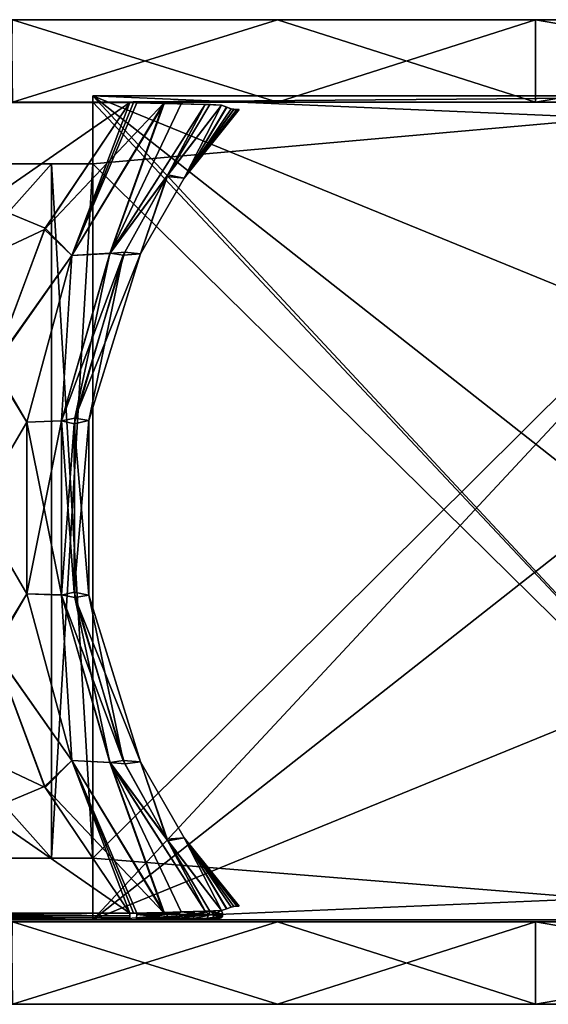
# Model space of a CAD drawing. Header units: millimetres. Extents: x -229 to 223, y -44 to 475.
# Tile 9 of 81: x 13 to 39, y -44 to 4. Entities that reach past the tile are written whole.
import ezdxf

# ---------------------------------------------------------------- set-up
doc = ezdxf.new("R2010")
doc.units = ezdxf.units.MM
doc.header["$LTSCALE"] = 52.148148
for name, color, linetype in [('1', 7, 'CONTINUOUS'), ('11', 7, 'CONTINUOUS'), ('12', 7, 'CONTINUOUS'), ('2', 7, 'CONTINUOUS'), ('27', 7, 'CONTINUOUS'), ('28', 7, 'CONTINUOUS'), ('3', 7, 'CONTINUOUS'), ('30', 7, 'CONTINUOUS'), ('31', 7, 'CONTINUOUS'), ('32', 7, 'CONTINUOUS'), ('33', 7, 'CONTINUOUS'), ('34', 7, 'CONTINUOUS'), ('35', 7, 'CONTINUOUS'), ('36', 7, 'CONTINUOUS'), ('37', 7, 'CONTINUOUS'), ('4', 7, 'CONTINUOUS'), ('83', 7, 'CONTINUOUS'), ('84', 7, 'CONTINUOUS'), ('85', 7, 'CONTINUOUS'), ('86', 7, 'CONTINUOUS')]:
    doc.layers.add(name, color=color, linetype=linetype)

msp = doc.modelspace()

# ---------------------------------------------------------------- linework, layer by layer
at = {"layer": '1', "linetype": 'Continuous'}
for points in [[(-107.704, 0, -13.117), (108.5, 0), (-108.5, 0), (-107.704, 0, -13.117)], [(-108.5, 0), (108.5, 0), (107.704, 0, 13.117), (-108.5, 0)], [(-107.707, 0, 13.09), (-108.5, 0), (107.704, 0, 13.117), (-107.707, 0, 13.09)], [(-105.341, 0, 25.988), (-107.707, 0, 13.09), (107.704, 0, 13.117), (-105.341, 0, 25.988)], [(107.707, 0, -13.09), (108.5, 0), (-107.704, 0, -13.117), (107.707, 0, -13.09)], [(105.341, 0, -25.988), (107.707, 0, -13.09), (-107.704, 0, -13.117), (105.341, 0, -25.988)], [(-105.327, 0, -26.043), (105.341, 0, -25.988), (-107.704, 0, -13.117), (-105.327, 0, -26.043)], [(-96.071, 0, 50.424), (-105.341, 0, 25.988), (101.409, 0, 38.577), (-96.071, 0, 50.424)], [(101.409, 0, 38.577), (-105.341, 0, 25.988), (105.327, 0, 26.043), (101.409, 0, 38.577)], [(105.327, 0, 26.043), (-105.341, 0, 25.988), (107.704, 0, 13.117), (105.327, 0, 26.043)], [(-101.409, 0, -38.577), (105.341, 0, -25.988), (-105.327, 0, -26.043), (-101.409, 0, -38.577)], [(96.071, 0, -50.424), (105.341, 0, -25.988), (-101.409, 0, -38.577), (96.071, 0, -50.424)], [(-96.024, 0, -50.513), (96.071, 0, -50.424), (-101.409, 0, -38.577), (-96.024, 0, -50.513)], [(-81.22, 0, 71.94), (-96.071, 0, 50.424), (96.024, 0, 50.513), (-81.22, 0, 71.94)], [(96.024, 0, 50.513), (-96.071, 0, 50.424), (101.409, 0, 38.577), (96.024, 0, 50.513)], [(81.22, 0, -71.94), (96.071, 0, -50.424), (-96.024, 0, -50.513), (81.22, 0, -71.94)], [(-81.161, 0, -72.007), (81.22, 0, -71.94), (-96.024, 0, -50.513), (-81.161, 0, -72.007)], [(-61.642, 0, 89.289), (-81.22, 0, 71.94), (81.161, 0, 72.007), (-61.642, 0, 89.289)], [(81.161, 0, 72.007), (-81.22, 0, 71.94), (96.024, 0, 50.513), (81.161, 0, 72.007)], [(61.642, 0, -89.289), (81.22, 0, -71.94), (-81.161, 0, -72.007), (61.642, 0, -89.289)], [(-61.604, 0, -89.315), (61.642, 0, -89.289), (-81.161, 0, -72.007), (-61.604, 0, -89.315)], [(-38.482, 0, 101.446), (-61.642, 0, 89.289), (38.486, 0, 101.445), (-38.482, 0, 101.446)], [(38.486, 0, 101.445), (-61.642, 0, 89.289), (61.604, 0, 89.315), (38.486, 0, 101.445)], [(61.604, 0, 89.315), (-61.642, 0, 89.289), (81.161, 0, 72.007), (61.604, 0, 89.315)], [(-38.486, 0, -101.445), (61.642, 0, -89.289), (-61.604, 0, -89.315), (-38.486, 0, -101.445)], [(38.482, 0, -101.446), (61.642, 0, -89.289), (-38.486, 0, -101.445), (38.482, 0, -101.446)], [(-13.108, 0, -107.705), (38.482, 0, -101.446), (-38.486, 0, -101.445), (-13.108, 0, -107.705)], [(13.108, 0, 107.705), (-38.482, 0, 101.446), (38.486, 0, 101.445), (13.108, 0, 107.705)], [(25.952, 0, -105.35), (38.482, 0, -101.446), (-13.108, 0, -107.705), (25.952, 0, -105.35)], [(13.048, 0, -107.712), (25.952, 0, -105.35), (-13.108, 0, -107.705), (13.048, 0, -107.712)]]:
    msp.add_3dface(points, dxfattribs=at)
at = {"layer": '11', "linetype": 'Continuous'}
for points in [[(17, -39.7, -82.75), (17, -36.7, -82.75), (54.25, 0.3, -82.75), (17, -39.7, -82.75)], [(54.25, 0.3, -82.75), (17, -36.7, -82.75), (17, -3, -82.75), (54.25, 0.3, -82.75)], [(50.464, -13.37, -82.75), (17, -39.7, -82.75), (54.25, 0.3, -82.75), (50.464, -13.37, -82.75)], [(17, 0.3, -82.75), (54.25, 0.3, -82.75), (17, 0, -82.75), (17, 0.3, -82.75)], [(17, 0, -82.75), (54.25, 0.3, -82.75), (17, -3, -82.75), (17, 0, -82.75)], [(15, -36.7, -82.75), (-15, -36.7, -82.75), (15, -3, -82.75), (15, -36.7, -82.75)], [(15, -3, -82.75), (-15, -36.7, -82.75), (-15, -3, -82.75), (15, -3, -82.75)], [(17, -36.7, -82.75), (15, -36.7, -82.75), (17, -3, -82.75), (17, -36.7, -82.75)], [(17, -3, -82.75), (15, -36.7, -82.75), (15, -3, -82.75), (17, -3, -82.75)], [(50.464, -26.03, -82.75), (17, -39.7, -82.75), (50.464, -13.37, -82.75), (50.464, -26.03, -82.75)], [(54.25, -38.107, -82.75), (17, -39.7, -82.75), (50.464, -26.03, -82.75), (54.25, -38.107, -82.75)], [(54.25, -39.7, -82.75), (17, -39.7, -82.75), (54.25, -38.107, -82.75), (54.25, -39.7, -82.75)]]:
    msp.add_3dface(points, dxfattribs=at)
at = {"layer": '12', "linetype": 'Continuous'}
for points in [[(17, 0.3, 82.75), (17, 0, 82.75), (54.25, -39.7, 82.75), (17, 0.3, 82.75)], [(54.25, 0.3, 82.75), (17, 0.3, 82.75), (54.25, -1.293, 82.75), (54.25, 0.3, 82.75)], [(54.25, -1.293, 82.75), (17, 0.3, 82.75), (50.464, -13.37, 82.75), (54.25, -1.293, 82.75)], [(50.464, -13.37, 82.75), (17, 0.3, 82.75), (50.464, -26.03, 82.75), (50.464, -13.37, 82.75)], [(50.464, -26.03, 82.75), (17, 0.3, 82.75), (54.25, -39.7, 82.75), (50.464, -26.03, 82.75)], [(17, 0, 82.75), (17, -3, 82.75), (54.25, -39.7, 82.75), (17, 0, 82.75)], [(15, -3, 82.75), (-15, -3, 82.75), (15, -36.7, 82.75), (15, -3, 82.75)], [(15, -36.7, 82.75), (-15, -3, 82.75), (-15, -36.7, 82.75), (15, -36.7, 82.75)], [(17, -3, 82.75), (15, -3, 82.75), (17, -36.7, 82.75), (17, -3, 82.75)], [(17, -36.7, 82.75), (15, -3, 82.75), (15, -36.7, 82.75), (17, -36.7, 82.75)], [(54.25, -39.7, 82.75), (17, -3, 82.75), (17, -36.7, 82.75), (54.25, -39.7, 82.75)], [(17, -39.7, 82.75), (54.25, -39.7, 82.75), (17, -36.7, 82.75), (17, -39.7, 82.75)]]:
    msp.add_3dface(points, dxfattribs=at)
at = {"layer": '2', "linetype": 'Continuous'}
for points in [[(25.952, 0, -105.35), (13.048, 0, -107.712), (13.108, 4, -107.705), (25.952, 0, -105.35)], [(38.486, 4, -101.445), (25.952, 0, -105.35), (13.108, 4, -107.705), (38.486, 4, -101.445)], [(38.482, 0, -101.446), (25.952, 0, -105.35), (38.486, 4, -101.445), (38.482, 0, -101.446)], [(61.642, 0, -89.289), (38.482, 0, -101.446), (61.604, 4, -89.315), (61.642, 0, -89.289)], [(61.604, 4, -89.315), (38.482, 0, -101.446), (38.486, 4, -101.445), (61.604, 4, -89.315)]]:
    msp.add_3dface(points, dxfattribs=at)
at = {"layer": '27', "linetype": 'Continuous'}
for points in [[(0, -0.021, -106.384), (18.8, -0.021, -104.711), (14.684, -6.122, -103.964), (0, -0.021, -106.384)], [(12.187, -12.791, -103.36), (0, -0.021, -106.384), (14.684, -6.122, -103.964), (12.187, -12.791, -103.36)], [(0, -39.379, -106.384), (0, -26.329, -104.05), (18.8, -39.379, -104.711), (0, -39.379, -106.384)], [(18.8, -39.379, -104.711), (0, -26.329, -104.05), (14.686, -33.282, -103.965), (18.8, -39.379, -104.711)], [(14.686, -33.282, -103.965), (0, -26.329, -104.05), (12.188, -26.614, -103.36), (14.686, -33.282, -103.965)]]:
    msp.add_3dface(points, dxfattribs=at)
at = {"layer": '28', "linetype": 'Continuous'}
for points in [[(0, -39.379, -106.384), (18.8, -39.379, -104.711), (18.801, -39.499, -104.713), (0, -39.379, -106.384)], [(0, -39.526, -106.38), (0, -39.379, -106.384), (18.801, -39.499, -104.713), (0, -39.526, -106.38)], [(18.792, -39.603, -104.663), (0, -39.526, -106.38), (18.801, -39.499, -104.713), (18.792, -39.603, -104.663)], [(0, -39.654, -106.28), (0, -39.526, -106.38), (18.792, -39.603, -104.663), (0, -39.654, -106.28)], [(18.757, -39.694, -104.469), (0, -39.654, -106.28), (18.792, -39.603, -104.663), (18.757, -39.694, -104.469)], [(0, -39.694, -106.139), (0, -39.654, -106.28), (18.757, -39.694, -104.469), (0, -39.694, -106.139)]]:
    msp.add_3dface(points, dxfattribs=at)
at = {"layer": '3', "linetype": 'Continuous'}
for points in [[(13.048, 4, 107.712), (13.108, 0, 107.705), (25.952, 4, 105.35), (13.048, 4, 107.712)], [(13.108, 0, 107.705), (38.486, 0, 101.445), (25.952, 4, 105.35), (13.108, 0, 107.705)], [(25.952, 4, 105.35), (38.486, 0, 101.445), (38.482, 4, 101.446), (25.952, 4, 105.35)], [(38.486, 0, 101.445), (61.604, 0, 89.315), (38.482, 4, 101.446), (38.486, 0, 101.445)], [(38.482, 4, 101.446), (61.604, 0, 89.315), (61.642, 4, 89.289), (38.482, 4, 101.446)]]:
    msp.add_3dface(points, dxfattribs=at)
at = {"layer": '30', "linetype": 'Continuous'}
for points in [[(14.684, -6.122, -103.964), (18.8, -0.021, -104.711), (15.975, -7.441, -103.186), (14.684, -6.122, -103.964)], [(15.975, -7.441, -103.186), (18.8, -0.021, -104.711), (18.967, -0.026, -104.677), (15.975, -7.441, -103.186)], [(19.133, -0.03, -104.64), (15.975, -7.441, -103.186), (18.967, -0.026, -104.677), (19.133, -0.03, -104.64)], [(20.468, -0.064, -104.171), (15.975, -7.441, -103.186), (19.133, -0.03, -104.64), (20.468, -0.064, -104.171)], [(20.468, -0.064, -104.171), (17.833, -7.341, -101.499), (15.975, -7.441, -103.186), (20.468, -0.064, -104.171)], [(21.285, -0.084, -103.7), (17.833, -7.341, -101.499), (20.468, -0.064, -104.171), (21.285, -0.084, -103.7)], [(22.452, -0.117, -102.585), (17.833, -7.341, -101.499), (21.285, -0.084, -103.7), (22.452, -0.117, -102.585)], [(17.833, -7.341, -101.499), (22.452, -0.117, -102.585), (20.582, -3.616, -99.886), (17.833, -7.341, -101.499)], [(22.452, -0.117, -102.585), (22.672, -0.122, -102.261), (20.582, -3.616, -99.886), (22.452, -0.117, -102.585)], [(22.672, -0.122, -102.261), (23.242, -0.151, -100.433), (20.582, -3.616, -99.886), (22.672, -0.122, -102.261)], [(18.472, -7.439, -99.301), (17.833, -7.341, -101.499), (20.582, -3.616, -99.886), (18.472, -7.439, -99.301)], [(12.187, -12.791, -103.36), (14.684, -6.122, -103.964), (15.975, -7.441, -103.186), (12.187, -12.791, -103.36)], [(12.187, -12.791, -103.36), (15.975, -7.441, -103.186), (13.793, -15.532, -102.465), (12.187, -12.791, -103.36)], [(15.975, -7.441, -103.186), (15.48, -15.469, -100.7), (13.793, -15.532, -102.465), (15.975, -7.441, -103.186)], [(15.48, -15.469, -100.7), (17.833, -7.341, -101.499), (18.472, -7.439, -99.301), (15.48, -15.469, -100.7)], [(17.833, -7.341, -101.499), (15.48, -15.469, -100.7), (15.975, -7.441, -103.186), (17.833, -7.341, -101.499)], [(16.088, -15.612, -98.489), (15.48, -15.469, -100.7), (18.472, -7.439, -99.301), (16.088, -15.612, -98.489)], [(11.355, -19.7, -103.134), (12.187, -12.791, -103.36), (13.793, -15.532, -102.465), (11.355, -19.7, -103.134)], [(11.355, -19.7, -103.134), (13.793, -15.532, -102.465), (13.793, -23.865, -102.465), (11.355, -19.7, -103.134)], [(15.48, -15.469, -100.7), (15.479, -23.924, -100.7), (13.793, -15.532, -102.465), (15.48, -15.469, -100.7)], [(13.793, -15.532, -102.465), (15.479, -23.924, -100.7), (13.793, -23.865, -102.465), (13.793, -15.532, -102.465)], [(15.479, -23.924, -100.7), (15.48, -15.469, -100.7), (16.088, -15.612, -98.489), (15.479, -23.924, -100.7)], [(16.126, -24.05, -98.503), (15.479, -23.924, -100.7), (16.088, -15.612, -98.489), (16.126, -24.05, -98.503)], [(12.188, -26.614, -103.36), (11.355, -19.7, -103.134), (13.793, -23.865, -102.465), (12.188, -26.614, -103.36)], [(12.188, -26.614, -103.36), (13.793, -23.865, -102.465), (15.973, -31.956, -103.186), (12.188, -26.614, -103.36)], [(13.793, -23.865, -102.465), (15.479, -23.924, -100.7), (15.973, -31.956, -103.186), (13.793, -23.865, -102.465)], [(17.83, -32.053, -101.498), (15.479, -23.924, -100.7), (16.126, -24.05, -98.503), (17.83, -32.053, -101.498)], [(15.479, -23.924, -100.7), (17.83, -32.053, -101.498), (15.973, -31.956, -103.186), (15.479, -23.924, -100.7)], [(18.547, -32.122, -99.324), (17.83, -32.053, -101.498), (16.126, -24.05, -98.503), (18.547, -32.122, -99.324)], [(14.686, -33.282, -103.965), (12.188, -26.614, -103.36), (15.973, -31.956, -103.186), (14.686, -33.282, -103.965)], [(14.686, -33.282, -103.965), (15.973, -31.956, -103.186), (20.428, -39.338, -104.191), (14.686, -33.282, -103.965)], [(15.973, -31.956, -103.186), (17.83, -32.053, -101.498), (20.428, -39.338, -104.191), (15.973, -31.956, -103.186)], [(22.455, -39.283, -102.58), (17.83, -32.053, -101.498), (20.636, -35.867, -99.899), (22.455, -39.283, -102.58)], [(17.83, -32.053, -101.498), (22.455, -39.283, -102.58), (20.428, -39.338, -104.191), (17.83, -32.053, -101.498)], [(20.636, -35.867, -99.899), (17.83, -32.053, -101.498), (18.547, -32.122, -99.324), (20.636, -35.867, -99.899)], [(18.8, -39.379, -104.711), (14.686, -33.282, -103.965), (20.428, -39.338, -104.191), (18.8, -39.379, -104.711)], [(23.242, -39.249, -100.433), (22.455, -39.283, -102.58), (20.636, -35.867, -99.899), (23.242, -39.249, -100.433)], [(18.8, -39.379, -104.711), (20.428, -39.338, -104.191), (18.967, -39.374, -104.677), (18.8, -39.379, -104.711)], [(18.967, -39.374, -104.677), (20.428, -39.338, -104.191), (19.133, -39.37, -104.64), (18.967, -39.374, -104.677)], [(20.428, -39.338, -104.191), (22.455, -39.283, -102.58), (21.364, -39.313, -103.643), (20.428, -39.338, -104.191)], [(22.716, -39.275, -102.185), (22.455, -39.283, -102.58), (23.242, -39.249, -100.433), (22.716, -39.275, -102.185)]]:
    msp.add_3dface(points, dxfattribs=at)
at = {"layer": '31', "linetype": 'Continuous'}
for points in [[(20.582, -3.616, -99.886), (23.242, -0.151, -100.433), (21.435, -3.689, -82.75), (20.582, -3.616, -99.886)], [(23.242, -0.151, -100.433), (23.484, -0.239, -94.966), (21.435, -3.689, -82.75), (23.242, -0.151, -100.433)], [(23.484, -0.239, -94.966), (23.718, -0.32, -89.769), (21.435, -3.689, -82.75), (23.484, -0.239, -94.966)], [(23.718, -0.32, -89.769), (23.848, -0.352, -87.059), (21.435, -3.689, -82.75), (23.718, -0.32, -89.769)], [(23.848, -0.352, -87.059), (23.99, -0.366, -84.474), (21.435, -3.689, -82.75), (23.848, -0.352, -87.059)], [(24.041, -0.366, -83.612), (24.092, -0.367, -82.75), (21.435, -3.689, -82.75), (24.041, -0.366, -83.612)], [(23.99, -0.366, -84.474), (24.041, -0.366, -83.612), (21.435, -3.689, -82.75), (23.99, -0.366, -84.474)], [(18.472, -7.439, -99.301), (20.582, -3.616, -99.886), (19.306, -7.368, -82.75), (18.472, -7.439, -99.301)], [(19.306, -7.368, -82.75), (20.582, -3.616, -99.886), (21.435, -3.689, -82.75), (19.306, -7.368, -82.75)], [(16.088, -15.612, -98.489), (18.472, -7.439, -99.301), (16.804, -15.464, -82.75), (16.088, -15.612, -98.489)], [(16.804, -15.464, -82.75), (18.472, -7.439, -99.301), (19.306, -7.368, -82.75), (16.804, -15.464, -82.75)], [(16.804, -23.936, -82.75), (16.088, -15.612, -98.489), (16.804, -15.464, -82.75), (16.804, -23.936, -82.75)], [(16.126, -24.05, -98.503), (16.088, -15.612, -98.489), (16.804, -23.936, -82.75), (16.126, -24.05, -98.503)], [(19.306, -32.031, -82.75), (16.126, -24.05, -98.503), (16.804, -23.936, -82.75), (19.306, -32.031, -82.75)], [(18.547, -32.122, -99.324), (16.126, -24.05, -98.503), (19.306, -32.031, -82.75), (18.547, -32.122, -99.324)], [(20.636, -35.867, -99.899), (18.547, -32.122, -99.324), (19.306, -32.031, -82.75), (20.636, -35.867, -99.899)], [(21.435, -35.711, -82.75), (20.636, -35.867, -99.899), (19.306, -32.031, -82.75), (21.435, -35.711, -82.75)], [(23.242, -39.249, -100.433), (20.636, -35.867, -99.899), (21.435, -35.711, -82.75), (23.242, -39.249, -100.433)], [(23.496, -39.157, -94.698), (23.242, -39.249, -100.433), (21.435, -35.711, -82.75), (23.496, -39.157, -94.698)], [(23.718, -39.08, -89.769), (23.496, -39.157, -94.698), (21.435, -35.711, -82.75), (23.718, -39.08, -89.769)], [(23.848, -39.048, -87.058), (23.718, -39.08, -89.769), (21.435, -35.711, -82.75), (23.848, -39.048, -87.058)], [(23.99, -39.034, -84.474), (23.848, -39.048, -87.058), (21.435, -35.711, -82.75), (23.99, -39.034, -84.474)], [(24.041, -39.034, -83.612), (23.99, -39.034, -84.474), (21.435, -35.711, -82.75), (24.041, -39.034, -83.612)], [(24.092, -39.033, -82.75), (24.041, -39.034, -83.612), (21.435, -35.711, -82.75), (24.092, -39.033, -82.75)]]:
    msp.add_3dface(points, dxfattribs=at)
at = {"layer": '32', "linetype": 'Continuous'}
for points in [[(20.578, -39.631, -104.049), (19.079, -39.694, -104.403), (19.117, -39.629, -104.571), (20.578, -39.631, -104.049)], [(20.361, -39.693, -103.967), (19.079, -39.694, -104.403), (20.578, -39.631, -104.049), (20.361, -39.693, -103.967)], [(20.616, -39.439, -104.127), (20.578, -39.631, -104.049), (19.117, -39.629, -104.571), (20.616, -39.439, -104.127)], [(20.616, -39.439, -104.127), (19.117, -39.629, -104.571), (19.123, -39.6, -104.598), (20.616, -39.439, -104.127)], [(19.136, -39.446, -104.651), (20.616, -39.439, -104.127), (19.123, -39.6, -104.598), (19.136, -39.446, -104.651)], [(19.133, -39.37, -104.64), (20.428, -39.338, -104.191), (19.136, -39.446, -104.651), (19.133, -39.37, -104.64)], [(19.136, -39.446, -104.651), (20.428, -39.338, -104.191), (20.616, -39.439, -104.127), (19.136, -39.446, -104.651)], [(21.293, -39.691, -103.424), (20.361, -39.693, -103.967), (20.578, -39.631, -104.049), (21.293, -39.691, -103.424)], [(20.428, -39.338, -104.191), (21.364, -39.313, -103.643), (20.616, -39.439, -104.127), (20.428, -39.338, -104.191)], [(20.616, -39.439, -104.127), (21.922, -39.437, -103.241), (20.578, -39.631, -104.049), (20.616, -39.439, -104.127)], [(21.922, -39.437, -103.241), (21.864, -39.629, -103.177), (20.578, -39.631, -104.049), (21.922, -39.437, -103.241)], [(21.864, -39.629, -103.177), (21.293, -39.691, -103.424), (20.578, -39.631, -104.049), (21.864, -39.629, -103.177)], [(20.616, -39.439, -104.127), (21.364, -39.313, -103.643), (21.922, -39.437, -103.241), (20.616, -39.439, -104.127)], [(22.56, -39.684, -102.059), (21.293, -39.691, -103.424), (21.864, -39.629, -103.177), (22.56, -39.684, -102.059)], [(21.364, -39.313, -103.643), (22.455, -39.283, -102.58), (21.922, -39.437, -103.241), (21.364, -39.313, -103.643)], [(21.922, -39.437, -103.241), (22.894, -39.432, -101.981), (21.864, -39.629, -103.177), (21.922, -39.437, -103.241)], [(22.894, -39.432, -101.981), (22.817, -39.623, -101.94), (21.864, -39.629, -103.177), (22.894, -39.432, -101.981)], [(22.817, -39.623, -101.94), (22.56, -39.684, -102.059), (21.864, -39.629, -103.177), (22.817, -39.623, -101.94)], [(22.455, -39.283, -102.58), (22.716, -39.275, -102.185), (21.922, -39.437, -103.241), (22.455, -39.283, -102.58)], [(21.922, -39.437, -103.241), (22.716, -39.275, -102.185), (22.894, -39.432, -101.981), (21.922, -39.437, -103.241)], [(23.05, -39.667, -100.418), (22.56, -39.684, -102.059), (23.227, -39.6, -100.427), (23.05, -39.667, -100.418)], [(23.227, -39.6, -100.427), (22.56, -39.684, -102.059), (22.817, -39.623, -101.94), (23.227, -39.6, -100.427)], [(22.716, -39.275, -102.185), (23.242, -39.249, -100.433), (22.894, -39.432, -101.981), (22.716, -39.275, -102.185)], [(22.894, -39.432, -101.981), (23.306, -39.427, -100.433), (22.817, -39.623, -101.94), (22.894, -39.432, -101.981)], [(22.817, -39.623, -101.94), (23.306, -39.427, -100.433), (23.284, -39.522, -100.43), (22.817, -39.623, -101.94)], [(23.227, -39.6, -100.427), (22.817, -39.623, -101.94), (23.284, -39.522, -100.43), (23.227, -39.6, -100.427)], [(22.894, -39.432, -101.981), (23.242, -39.249, -100.433), (23.306, -39.427, -100.433), (22.894, -39.432, -101.981)]]:
    msp.add_3dface(points, dxfattribs=at)
at = {"layer": '33', "linetype": 'Continuous'}
for points in [[(21.435, -3.689, 82.75), (23.242, -0.151, 100.433), (20.636, -3.533, 99.899), (21.435, -3.689, 82.75)], [(23.496, -0.243, 94.698), (23.242, -0.151, 100.433), (21.435, -3.689, 82.75), (23.496, -0.243, 94.698)], [(23.718, -0.32, 89.769), (23.496, -0.243, 94.698), (21.435, -3.689, 82.75), (23.718, -0.32, 89.769)], [(23.839, -0.351, 87.234), (23.718, -0.32, 89.769), (21.435, -3.689, 82.75), (23.839, -0.351, 87.234)], [(23.99, -0.366, 84.474), (23.839, -0.351, 87.234), (21.435, -3.689, 82.75), (23.99, -0.366, 84.474)], [(24.041, -0.366, 83.612), (23.99, -0.366, 84.474), (21.435, -3.689, 82.75), (24.041, -0.366, 83.612)], [(24.092, -0.367, 82.75), (24.041, -0.366, 83.612), (21.435, -3.689, 82.75), (24.092, -0.367, 82.75)], [(18.547, -7.278, 99.324), (19.306, -7.369, 82.75), (20.636, -3.533, 99.899), (18.547, -7.278, 99.324)], [(19.306, -7.369, 82.75), (21.435, -3.689, 82.75), (20.636, -3.533, 99.899), (19.306, -7.369, 82.75)], [(16.126, -15.35, 98.503), (19.306, -7.369, 82.75), (18.547, -7.278, 99.324), (16.126, -15.35, 98.503)], [(16.804, -15.464, 82.75), (19.306, -7.369, 82.75), (16.126, -15.35, 98.503), (16.804, -15.464, 82.75)], [(16.088, -23.788, 98.489), (16.804, -15.464, 82.75), (16.126, -15.35, 98.503), (16.088, -23.788, 98.489)], [(16.804, -23.936, 82.75), (16.804, -15.464, 82.75), (16.088, -23.788, 98.489), (16.804, -23.936, 82.75)], [(18.472, -31.961, 99.301), (16.804, -23.936, 82.75), (16.088, -23.788, 98.489), (18.472, -31.961, 99.301)], [(19.306, -32.032, 82.75), (16.804, -23.936, 82.75), (18.472, -31.961, 99.301), (19.306, -32.032, 82.75)], [(20.582, -35.784, 99.886), (19.306, -32.032, 82.75), (18.472, -31.961, 99.301), (20.582, -35.784, 99.886)], [(21.435, -35.711, 82.75), (19.306, -32.032, 82.75), (20.582, -35.784, 99.886), (21.435, -35.711, 82.75)], [(23.242, -39.249, 100.433), (21.435, -35.711, 82.75), (20.582, -35.784, 99.886), (23.242, -39.249, 100.433)], [(24.092, -39.033, 82.75), (21.435, -35.711, 82.75), (24.041, -39.034, 83.612), (24.092, -39.033, 82.75)], [(24.041, -39.034, 83.612), (21.435, -35.711, 82.75), (23.99, -39.034, 84.474), (24.041, -39.034, 83.612)], [(23.99, -39.034, 84.474), (21.435, -35.711, 82.75), (23.84, -39.049, 87.229), (23.99, -39.034, 84.474)], [(23.84, -39.049, 87.229), (21.435, -35.711, 82.75), (23.718, -39.08, 89.769), (23.84, -39.049, 87.229)], [(23.718, -39.08, 89.769), (21.435, -35.711, 82.75), (23.484, -39.161, 94.966), (23.718, -39.08, 89.769)], [(23.484, -39.161, 94.966), (21.435, -35.711, 82.75), (23.242, -39.249, 100.433), (23.484, -39.161, 94.966)]]:
    msp.add_3dface(points, dxfattribs=at)
at = {"layer": '34', "linetype": 'Continuous'}
for points in [[(20.429, -0.063, 104.19), (18.8, -0.021, 104.711), (14.651, -6.186, 103.957), (20.429, -0.063, 104.19)], [(15.973, -7.444, 103.186), (20.429, -0.063, 104.19), (14.651, -6.186, 103.957), (15.973, -7.444, 103.186)], [(20.429, -0.063, 104.19), (15.973, -7.444, 103.186), (17.83, -7.347, 101.498), (20.429, -0.063, 104.19)], [(20.429, -0.063, 104.19), (17.83, -7.347, 101.498), (22.455, -0.117, 102.581), (20.429, -0.063, 104.19)], [(17.83, -7.347, 101.498), (20.636, -3.533, 99.899), (22.455, -0.117, 102.581), (17.83, -7.347, 101.498)], [(18.967, -0.026, 104.677), (18.8, -0.021, 104.711), (20.429, -0.063, 104.19), (18.967, -0.026, 104.677)], [(19.133, -0.03, 104.64), (18.967, -0.026, 104.677), (20.429, -0.063, 104.19), (19.133, -0.03, 104.64)], [(20.429, -0.063, 104.19), (22.455, -0.117, 102.581), (21.364, -0.087, 103.643), (20.429, -0.063, 104.19)], [(20.636, -3.533, 99.899), (23.242, -0.151, 100.433), (22.455, -0.117, 102.581), (20.636, -3.533, 99.899)], [(22.455, -0.117, 102.581), (23.242, -0.151, 100.433), (22.717, -0.124, 102.185), (22.455, -0.117, 102.581)], [(18.547, -7.278, 99.324), (20.636, -3.533, 99.899), (17.83, -7.347, 101.498), (18.547, -7.278, 99.324)], [(12.169, -12.862, 103.355), (15.973, -7.444, 103.186), (14.651, -6.186, 103.957), (12.169, -12.862, 103.355)], [(13.793, -15.535, 102.465), (15.973, -7.444, 103.186), (12.169, -12.862, 103.355), (13.793, -15.535, 102.465)], [(15.973, -7.444, 103.186), (13.793, -15.535, 102.465), (15.479, -15.476, 100.7), (15.973, -7.444, 103.186)], [(15.479, -15.476, 100.7), (16.126, -15.35, 98.503), (17.83, -7.347, 101.498), (15.479, -15.476, 100.7)], [(15.973, -7.444, 103.186), (15.479, -15.476, 100.7), (17.83, -7.347, 101.498), (15.973, -7.444, 103.186)], [(16.126, -15.35, 98.503), (18.547, -7.278, 99.324), (17.83, -7.347, 101.498), (16.126, -15.35, 98.503)], [(11.355, -19.7, 103.134), (13.793, -15.535, 102.465), (12.169, -12.862, 103.355), (11.355, -19.7, 103.134)], [(13.793, -23.868, 102.465), (13.793, -15.535, 102.465), (11.355, -19.7, 103.134), (13.793, -23.868, 102.465)], [(13.793, -15.535, 102.465), (13.793, -23.868, 102.465), (15.479, -15.476, 100.7), (13.793, -15.535, 102.465)], [(13.793, -23.868, 102.465), (15.48, -23.931, 100.7), (15.479, -15.476, 100.7), (13.793, -23.868, 102.465)], [(16.088, -23.788, 98.489), (16.126, -15.35, 98.503), (15.479, -15.476, 100.7), (16.088, -23.788, 98.489)], [(15.48, -23.931, 100.7), (16.088, -23.788, 98.489), (15.479, -15.476, 100.7), (15.48, -23.931, 100.7)], [(12.171, -26.545, 103.356), (13.793, -23.868, 102.465), (11.355, -19.7, 103.134), (12.171, -26.545, 103.356)], [(15.975, -31.959, 103.186), (13.793, -23.868, 102.465), (12.171, -26.545, 103.356), (15.975, -31.959, 103.186)], [(13.793, -23.868, 102.465), (15.975, -31.959, 103.186), (15.48, -23.931, 100.7), (13.793, -23.868, 102.465)], [(18.472, -31.961, 99.301), (16.088, -23.788, 98.489), (15.48, -23.931, 100.7), (18.472, -31.961, 99.301)], [(17.833, -32.059, 101.499), (18.472, -31.961, 99.301), (15.48, -23.931, 100.7), (17.833, -32.059, 101.499)], [(15.975, -31.959, 103.186), (17.833, -32.059, 101.499), (15.48, -23.931, 100.7), (15.975, -31.959, 103.186)], [(14.654, -33.22, 103.958), (15.975, -31.959, 103.186), (12.171, -26.545, 103.356), (14.654, -33.22, 103.958)], [(18.8, -39.379, 104.711), (15.975, -31.959, 103.186), (14.654, -33.22, 103.958), (18.8, -39.379, 104.711)], [(20.468, -39.336, 104.171), (15.975, -31.959, 103.186), (19.133, -39.37, 104.64), (20.468, -39.336, 104.171)], [(15.975, -31.959, 103.186), (20.468, -39.336, 104.171), (17.833, -32.059, 101.499), (15.975, -31.959, 103.186)], [(19.133, -39.37, 104.64), (15.975, -31.959, 103.186), (18.967, -39.374, 104.677), (19.133, -39.37, 104.64)], [(18.967, -39.374, 104.677), (15.975, -31.959, 103.186), (18.8, -39.379, 104.711), (18.967, -39.374, 104.677)], [(20.582, -35.784, 99.886), (18.472, -31.961, 99.301), (17.833, -32.059, 101.499), (20.582, -35.784, 99.886)], [(22.452, -39.283, 102.585), (20.582, -35.784, 99.886), (17.833, -32.059, 101.499), (22.452, -39.283, 102.585)], [(17.833, -32.059, 101.499), (20.468, -39.336, 104.171), (21.285, -39.316, 103.7), (17.833, -32.059, 101.499)], [(22.452, -39.283, 102.585), (17.833, -32.059, 101.499), (21.285, -39.316, 103.7), (22.452, -39.283, 102.585)], [(23.242, -39.249, 100.433), (20.582, -35.784, 99.886), (22.672, -39.278, 102.261), (23.242, -39.249, 100.433)], [(22.672, -39.278, 102.261), (20.582, -35.784, 99.886), (22.452, -39.283, 102.585), (22.672, -39.278, 102.261)]]:
    msp.add_3dface(points, dxfattribs=at)
at = {"layer": '35', "linetype": 'Continuous'}
for points in [[(14.651, -6.186, 103.957), (18.8, -0.021, 104.711), (0, -13.071, 104.05), (14.651, -6.186, 103.957)], [(0, -13.071, 104.05), (18.8, -0.021, 104.711), (0, -0.021, 106.384), (0, -13.071, 104.05)], [(12.169, -12.862, 103.355), (14.651, -6.186, 103.957), (0, -13.071, 104.05), (12.169, -12.862, 103.355)], [(14.654, -33.22, 103.958), (12.171, -26.545, 103.356), (0, -39.379, 106.384), (14.654, -33.22, 103.958)], [(18.8, -39.379, 104.711), (14.654, -33.22, 103.958), (0, -39.379, 106.384), (18.8, -39.379, 104.711)]]:
    msp.add_3dface(points, dxfattribs=at)
at = {"layer": '36', "linetype": 'Continuous'}
for points in [[(18.8, -39.379, 104.711), (0, -39.379, 106.384), (0, -39.526, 106.38), (18.8, -39.379, 104.711)], [(18.8, -39.379, 104.711), (0, -39.526, 106.38), (18.801, -39.499, 104.713), (18.8, -39.379, 104.711)], [(18.801, -39.499, 104.713), (0, -39.526, 106.38), (18.792, -39.603, 104.663), (18.801, -39.499, 104.713)], [(0, -39.526, 106.38), (0, -39.654, 106.28), (18.792, -39.603, 104.663), (0, -39.526, 106.38)], [(0, -39.654, 106.28), (0, -39.694, 106.139), (18.792, -39.603, 104.663), (0, -39.654, 106.28)], [(18.792, -39.603, 104.663), (0, -39.694, 106.139), (18.757, -39.694, 104.469), (18.792, -39.603, 104.663)]]:
    msp.add_3dface(points, dxfattribs=at)
at = {"layer": '37', "linetype": 'Continuous'}
for points in [[(20.271, -39.693, 104.008), (19.117, -39.629, 104.571), (19.079, -39.694, 104.403), (20.271, -39.693, 104.008)], [(19.117, -39.629, 104.571), (21.033, -39.631, 103.799), (19.123, -39.6, 104.598), (19.117, -39.629, 104.571)], [(21.033, -39.631, 103.799), (19.117, -39.629, 104.571), (20.271, -39.693, 104.008), (21.033, -39.631, 103.799)], [(21.033, -39.631, 103.799), (19.136, -39.446, 104.651), (19.123, -39.6, 104.598), (21.033, -39.631, 103.799)], [(20.468, -39.336, 104.171), (19.133, -39.37, 104.64), (21.077, -39.439, 103.873), (20.468, -39.336, 104.171)], [(21.077, -39.439, 103.873), (19.133, -39.37, 104.64), (19.136, -39.446, 104.651), (21.077, -39.439, 103.873)], [(21.077, -39.439, 103.873), (19.136, -39.446, 104.651), (21.033, -39.631, 103.799), (21.077, -39.439, 103.873)], [(21.194, -39.691, 103.493), (21.033, -39.631, 103.799), (20.271, -39.693, 104.008), (21.194, -39.691, 103.493)], [(21.285, -39.316, 103.7), (20.468, -39.336, 104.171), (21.077, -39.439, 103.873), (21.285, -39.316, 103.7)], [(22.621, -39.434, 102.441), (21.077, -39.439, 103.873), (21.033, -39.631, 103.799), (22.621, -39.434, 102.441)], [(22.55, -39.626, 102.391), (22.621, -39.434, 102.441), (21.033, -39.631, 103.799), (22.55, -39.626, 102.391)], [(22.55, -39.626, 102.391), (21.033, -39.631, 103.799), (22.015, -39.688, 102.789), (22.55, -39.626, 102.391)], [(22.015, -39.688, 102.789), (21.033, -39.631, 103.799), (21.194, -39.691, 103.493), (22.015, -39.688, 102.789)], [(22.621, -39.434, 102.441), (21.285, -39.316, 103.7), (21.077, -39.439, 103.873), (22.621, -39.434, 102.441)], [(22.452, -39.283, 102.585), (21.285, -39.316, 103.7), (22.621, -39.434, 102.441), (22.452, -39.283, 102.585)], [(22.594, -39.684, 102), (22.55, -39.626, 102.391), (22.015, -39.688, 102.789), (22.594, -39.684, 102)], [(22.672, -39.278, 102.261), (22.452, -39.283, 102.585), (22.621, -39.434, 102.441), (22.672, -39.278, 102.261)], [(23.284, -39.522, 100.431), (22.621, -39.434, 102.441), (22.55, -39.626, 102.391), (23.284, -39.522, 100.431)], [(23.227, -39.6, 100.427), (23.284, -39.522, 100.431), (22.55, -39.626, 102.391), (23.227, -39.6, 100.427)], [(23.227, -39.6, 100.427), (22.55, -39.626, 102.391), (22.594, -39.684, 102), (23.227, -39.6, 100.427)], [(23.05, -39.667, 100.418), (23.227, -39.6, 100.427), (22.594, -39.684, 102), (23.05, -39.667, 100.418)], [(23.306, -39.427, 100.433), (22.672, -39.278, 102.261), (22.621, -39.434, 102.441), (23.306, -39.427, 100.433)], [(23.306, -39.427, 100.433), (22.621, -39.434, 102.441), (23.284, -39.522, 100.431), (23.306, -39.427, 100.433)], [(23.242, -39.249, 100.433), (22.672, -39.278, 102.261), (23.306, -39.427, 100.433), (23.242, -39.249, 100.433)]]:
    msp.add_3dface(points, dxfattribs=at)
at = {"layer": '4', "linetype": 'Continuous'}
for points in [[(108.5, 4), (107.704, 4, -13.117), (-108.5, 4), (108.5, 4)], [(108.5, 4), (-108.5, 4), (-107.704, 4, 13.117), (108.5, 4)], [(107.704, 4, -13.117), (-107.707, 4, -13.09), (-108.5, 4), (107.704, 4, -13.117)], [(107.704, 4, -13.117), (-105.341, 4, -25.988), (-107.707, 4, -13.09), (107.704, 4, -13.117)], [(108.5, 4), (-107.704, 4, 13.117), (107.707, 4, 13.09), (108.5, 4)], [(-107.704, 4, 13.117), (-105.327, 4, 26.043), (105.341, 4, 25.988), (-107.704, 4, 13.117)], [(-107.704, 4, 13.117), (105.341, 4, 25.988), (107.707, 4, 13.09), (-107.704, 4, 13.117)], [(107.704, 4, -13.117), (105.327, 4, -26.043), (-105.341, 4, -25.988), (107.704, 4, -13.117)], [(105.327, 4, -26.043), (101.409, 4, -38.577), (-105.341, 4, -25.988), (105.327, 4, -26.043)], [(101.409, 4, -38.577), (-96.071, 4, -50.424), (-105.341, 4, -25.988), (101.409, 4, -38.577)], [(-105.327, 4, 26.043), (-101.409, 4, 38.577), (105.341, 4, 25.988), (-105.327, 4, 26.043)], [(-101.409, 4, 38.577), (-96.024, 4, 50.513), (96.071, 4, 50.424), (-101.409, 4, 38.577)], [(-101.409, 4, 38.577), (96.071, 4, 50.424), (105.341, 4, 25.988), (-101.409, 4, 38.577)], [(101.409, 4, -38.577), (96.024, 4, -50.513), (-96.071, 4, -50.424), (101.409, 4, -38.577)], [(96.024, 4, -50.513), (-81.22, 4, -71.94), (-96.071, 4, -50.424), (96.024, 4, -50.513)], [(-96.024, 4, 50.513), (-81.161, 4, 72.007), (81.22, 4, 71.94), (-96.024, 4, 50.513)], [(-96.024, 4, 50.513), (81.22, 4, 71.94), (96.071, 4, 50.424), (-96.024, 4, 50.513)], [(96.024, 4, -50.513), (81.161, 4, -72.007), (-81.22, 4, -71.94), (96.024, 4, -50.513)], [(81.161, 4, -72.007), (-61.642, 4, -89.289), (-81.22, 4, -71.94), (81.161, 4, -72.007)], [(-81.161, 4, 72.007), (-61.604, 4, 89.315), (61.642, 4, 89.289), (-81.161, 4, 72.007)], [(-81.161, 4, 72.007), (61.642, 4, 89.289), (81.22, 4, 71.94), (-81.161, 4, 72.007)], [(81.161, 4, -72.007), (61.604, 4, -89.315), (-61.642, 4, -89.289), (81.161, 4, -72.007)], [(61.604, 4, -89.315), (38.486, 4, -101.445), (-61.642, 4, -89.289), (61.604, 4, -89.315)], [(38.486, 4, -101.445), (-38.482, 4, -101.446), (-61.642, 4, -89.289), (38.486, 4, -101.445)], [(-61.604, 4, 89.315), (-38.486, 4, 101.445), (61.642, 4, 89.289), (-61.604, 4, 89.315)], [(-38.486, 4, 101.445), (-13.108, 4, 107.705), (38.482, 4, 101.446), (-38.486, 4, 101.445)], [(-38.486, 4, 101.445), (38.482, 4, 101.446), (61.642, 4, 89.289), (-38.486, 4, 101.445)], [(38.486, 4, -101.445), (13.108, 4, -107.705), (-38.482, 4, -101.446), (38.486, 4, -101.445)], [(-13.108, 4, 107.705), (13.048, 4, 107.712), (25.952, 4, 105.35), (-13.108, 4, 107.705)], [(-13.108, 4, 107.705), (25.952, 4, 105.35), (38.482, 4, 101.446), (-13.108, 4, 107.705)]]:
    msp.add_3dface(points, dxfattribs=at)
at = {"layer": '83', "linetype": 'Continuous'}
for points in [[(-107.704, -43.8, -13.117), (108.5, -43.8), (-108.5, -43.8), (-107.704, -43.8, -13.117)], [(-108.5, -43.8), (108.5, -43.8), (107.704, -43.8, 13.117), (-108.5, -43.8)], [(-107.707, -43.8, 13.09), (-108.5, -43.8), (107.704, -43.8, 13.117), (-107.707, -43.8, 13.09)], [(-105.341, -43.8, 25.988), (-107.707, -43.8, 13.09), (107.704, -43.8, 13.117), (-105.341, -43.8, 25.988)], [(107.707, -43.8, -13.09), (108.5, -43.8), (-107.704, -43.8, -13.117), (107.707, -43.8, -13.09)], [(105.341, -43.8, -25.988), (107.707, -43.8, -13.09), (-107.704, -43.8, -13.117), (105.341, -43.8, -25.988)], [(-105.327, -43.8, -26.043), (105.341, -43.8, -25.988), (-107.704, -43.8, -13.117), (-105.327, -43.8, -26.043)], [(-96.071, -43.8, 50.424), (-105.341, -43.8, 25.988), (101.409, -43.8, 38.577), (-96.071, -43.8, 50.424)], [(101.409, -43.8, 38.577), (-105.341, -43.8, 25.988), (105.327, -43.8, 26.043), (101.409, -43.8, 38.577)], [(105.327, -43.8, 26.043), (-105.341, -43.8, 25.988), (107.704, -43.8, 13.117), (105.327, -43.8, 26.043)], [(-101.409, -43.8, -38.577), (105.341, -43.8, -25.988), (-105.327, -43.8, -26.043), (-101.409, -43.8, -38.577)], [(96.071, -43.8, -50.424), (105.341, -43.8, -25.988), (-101.409, -43.8, -38.577), (96.071, -43.8, -50.424)], [(-96.024, -43.8, -50.513), (96.071, -43.8, -50.424), (-101.409, -43.8, -38.577), (-96.024, -43.8, -50.513)], [(-81.22, -43.8, 71.94), (-96.071, -43.8, 50.424), (96.024, -43.8, 50.513), (-81.22, -43.8, 71.94)], [(96.024, -43.8, 50.513), (-96.071, -43.8, 50.424), (101.409, -43.8, 38.577), (96.024, -43.8, 50.513)], [(81.22, -43.8, -71.94), (96.071, -43.8, -50.424), (-96.024, -43.8, -50.513), (81.22, -43.8, -71.94)], [(-81.161, -43.8, -72.007), (81.22, -43.8, -71.94), (-96.024, -43.8, -50.513), (-81.161, -43.8, -72.007)], [(-61.642, -43.8, 89.289), (-81.22, -43.8, 71.94), (81.161, -43.8, 72.007), (-61.642, -43.8, 89.289)], [(81.161, -43.8, 72.007), (-81.22, -43.8, 71.94), (96.024, -43.8, 50.513), (81.161, -43.8, 72.007)], [(61.642, -43.8, -89.289), (81.22, -43.8, -71.94), (-81.161, -43.8, -72.007), (61.642, -43.8, -89.289)], [(-61.604, -43.8, -89.315), (61.642, -43.8, -89.289), (-81.161, -43.8, -72.007), (-61.604, -43.8, -89.315)], [(-38.481, -43.8, 101.446), (-61.642, -43.8, 89.289), (38.486, -43.8, 101.445), (-38.481, -43.8, 101.446)], [(38.486, -43.8, 101.445), (-61.642, -43.8, 89.289), (61.604, -43.8, 89.315), (38.486, -43.8, 101.445)], [(61.604, -43.8, 89.315), (-61.642, -43.8, 89.289), (81.161, -43.8, 72.007), (61.604, -43.8, 89.315)], [(-38.486, -43.8, -101.445), (61.642, -43.8, -89.289), (-61.604, -43.8, -89.315), (-38.486, -43.8, -101.445)], [(38.481, -43.8, -101.446), (61.642, -43.8, -89.289), (-38.486, -43.8, -101.445), (38.481, -43.8, -101.446)], [(-13.108, -43.8, -107.705), (38.481, -43.8, -101.446), (-38.486, -43.8, -101.445), (-13.108, -43.8, -107.705)], [(13.108, -43.8, 107.705), (-38.481, -43.8, 101.446), (38.486, -43.8, 101.445), (13.108, -43.8, 107.705)], [(25.952, -43.8, -105.35), (38.481, -43.8, -101.446), (-13.108, -43.8, -107.705), (25.952, -43.8, -105.35)], [(13.048, -43.8, -107.712), (25.952, -43.8, -105.35), (-13.108, -43.8, -107.705), (13.048, -43.8, -107.712)]]:
    msp.add_3dface(points, dxfattribs=at)
at = {"layer": '84', "linetype": 'Continuous'}
for points in [[(25.952, -43.8, -105.35), (13.048, -43.8, -107.712), (13.108, -39.8, -107.705), (25.952, -43.8, -105.35)], [(38.486, -39.8, -101.445), (25.952, -43.8, -105.35), (13.108, -39.8, -107.705), (38.486, -39.8, -101.445)], [(38.481, -43.8, -101.446), (25.952, -43.8, -105.35), (38.486, -39.8, -101.445), (38.481, -43.8, -101.446)], [(61.642, -43.8, -89.289), (38.481, -43.8, -101.446), (61.604, -39.8, -89.315), (61.642, -43.8, -89.289)], [(61.604, -39.8, -89.315), (38.481, -43.8, -101.446), (38.486, -39.8, -101.445), (61.604, -39.8, -89.315)]]:
    msp.add_3dface(points, dxfattribs=at)
at = {"layer": '85', "linetype": 'Continuous'}
for points in [[(13.048, -39.8, 107.712), (13.108, -43.8, 107.705), (25.952, -39.8, 105.35), (13.048, -39.8, 107.712)], [(13.108, -43.8, 107.705), (38.486, -43.8, 101.445), (25.952, -39.8, 105.35), (13.108, -43.8, 107.705)], [(25.952, -39.8, 105.35), (38.486, -43.8, 101.445), (38.481, -39.8, 101.446), (25.952, -39.8, 105.35)], [(38.486, -43.8, 101.445), (61.604, -43.8, 89.315), (38.481, -39.8, 101.446), (38.486, -43.8, 101.445)], [(38.481, -39.8, 101.446), (61.604, -43.8, 89.315), (61.642, -39.8, 89.289), (38.481, -39.8, 101.446)]]:
    msp.add_3dface(points, dxfattribs=at)
at = {"layer": '86', "linetype": 'Continuous'}
for points in [[(108.5, -39.8), (107.704, -39.8, -13.117), (-108.5, -39.8), (108.5, -39.8)], [(108.5, -39.8), (-108.5, -39.8), (-107.704, -39.8, 13.117), (108.5, -39.8)], [(107.704, -39.8, -13.117), (-107.707, -39.8, -13.09), (-108.5, -39.8), (107.704, -39.8, -13.117)], [(107.704, -39.8, -13.117), (-105.341, -39.8, -25.988), (-107.707, -39.8, -13.09), (107.704, -39.8, -13.117)], [(108.5, -39.8), (-107.704, -39.8, 13.117), (107.707, -39.8, 13.09), (108.5, -39.8)], [(-107.704, -39.8, 13.117), (-105.327, -39.8, 26.043), (105.341, -39.8, 25.988), (-107.704, -39.8, 13.117)], [(-107.704, -39.8, 13.117), (105.341, -39.8, 25.988), (107.707, -39.8, 13.09), (-107.704, -39.8, 13.117)], [(107.704, -39.8, -13.117), (105.327, -39.8, -26.043), (-105.341, -39.8, -25.988), (107.704, -39.8, -13.117)], [(105.327, -39.8, -26.043), (101.409, -39.8, -38.577), (-105.341, -39.8, -25.988), (105.327, -39.8, -26.043)], [(101.409, -39.8, -38.577), (-96.071, -39.8, -50.424), (-105.341, -39.8, -25.988), (101.409, -39.8, -38.577)], [(-105.327, -39.8, 26.043), (-101.409, -39.8, 38.577), (105.341, -39.8, 25.988), (-105.327, -39.8, 26.043)], [(-101.409, -39.8, 38.577), (-96.024, -39.8, 50.513), (96.071, -39.8, 50.424), (-101.409, -39.8, 38.577)], [(-101.409, -39.8, 38.577), (96.071, -39.8, 50.424), (105.341, -39.8, 25.988), (-101.409, -39.8, 38.577)], [(101.409, -39.8, -38.577), (96.024, -39.8, -50.513), (-96.071, -39.8, -50.424), (101.409, -39.8, -38.577)], [(96.024, -39.8, -50.513), (-81.22, -39.8, -71.94), (-96.071, -39.8, -50.424), (96.024, -39.8, -50.513)], [(-96.024, -39.8, 50.513), (-81.161, -39.8, 72.007), (81.22, -39.8, 71.94), (-96.024, -39.8, 50.513)], [(-96.024, -39.8, 50.513), (81.22, -39.8, 71.94), (96.071, -39.8, 50.424), (-96.024, -39.8, 50.513)], [(96.024, -39.8, -50.513), (81.161, -39.8, -72.007), (-81.22, -39.8, -71.94), (96.024, -39.8, -50.513)], [(81.161, -39.8, -72.007), (-61.642, -39.8, -89.289), (-81.22, -39.8, -71.94), (81.161, -39.8, -72.007)], [(-81.161, -39.8, 72.007), (-61.604, -39.8, 89.315), (61.642, -39.8, 89.289), (-81.161, -39.8, 72.007)], [(-81.161, -39.8, 72.007), (61.642, -39.8, 89.289), (81.22, -39.8, 71.94), (-81.161, -39.8, 72.007)], [(81.161, -39.8, -72.007), (61.604, -39.8, -89.315), (-61.642, -39.8, -89.289), (81.161, -39.8, -72.007)], [(61.604, -39.8, -89.315), (38.486, -39.8, -101.445), (-61.642, -39.8, -89.289), (61.604, -39.8, -89.315)], [(38.486, -39.8, -101.445), (-38.481, -39.8, -101.446), (-61.642, -39.8, -89.289), (38.486, -39.8, -101.445)], [(-61.604, -39.8, 89.315), (-38.486, -39.8, 101.445), (61.642, -39.8, 89.289), (-61.604, -39.8, 89.315)], [(-38.486, -39.8, 101.445), (-13.108, -39.8, 107.705), (38.481, -39.8, 101.446), (-38.486, -39.8, 101.445)], [(-38.486, -39.8, 101.445), (38.481, -39.8, 101.446), (61.642, -39.8, 89.289), (-38.486, -39.8, 101.445)], [(38.486, -39.8, -101.445), (13.108, -39.8, -107.705), (-38.481, -39.8, -101.446), (38.486, -39.8, -101.445)], [(-13.108, -39.8, 107.705), (13.048, -39.8, 107.712), (25.952, -39.8, 105.35), (-13.108, -39.8, 107.705)], [(-13.108, -39.8, 107.705), (25.952, -39.8, 105.35), (38.481, -39.8, 101.446), (-13.108, -39.8, 107.705)]]:
    msp.add_3dface(points, dxfattribs=at)

doc.saveas('drawing.dxf')
